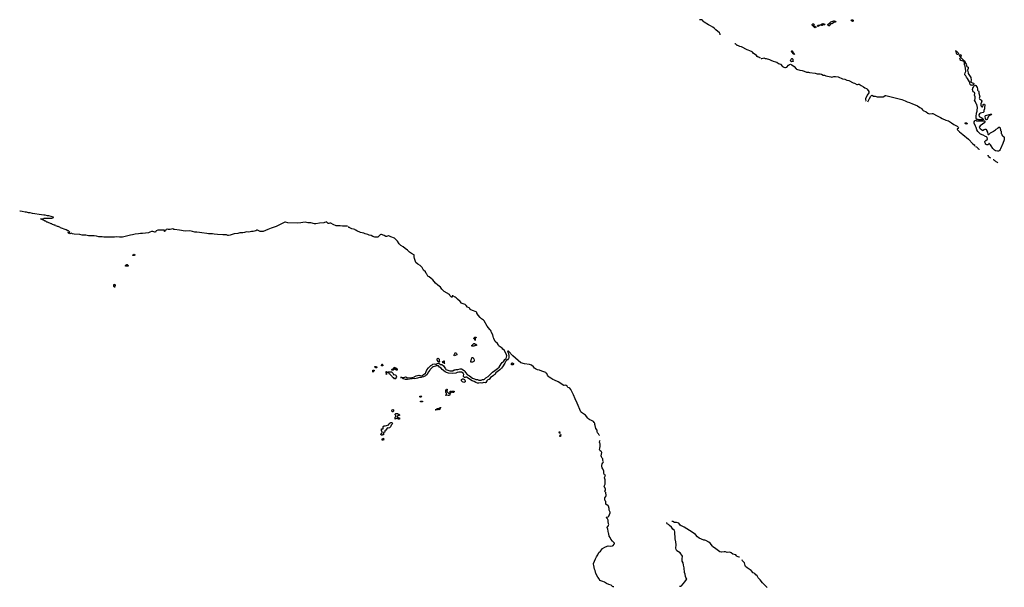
# Model space of a CAD drawing. Header units: inches. Extents: x 2547364 to 2752884, y 552026 to 708734.
# Tile 36 of 85: x 2629990 to 2661774, y 604941 to 623264. Entities that reach past the tile are written whole.
import ezdxf

# ---------------------------------------------------------------- set-up
doc = ezdxf.new("R2010")
doc.units = ezdxf.units.IN
doc.header["$MEASUREMENT"] = 0
for name, color, linetype in [('C6621', 7, 'Continuous'), ('C6631', 7, 'Continuous'), ('C6640', 7, 'Continuous'), ('C6641', 7, 'Continuous'), ('C6650', 7, 'Continuous'), ('C6651', 7, 'Continuous'), ('C6652', 7, 'Continuous'), ('C6661', 7, 'Continuous'), ('C6662', 7, 'Continuous')]:
    doc.layers.add(name, color=color, linetype=linetype)

msp = doc.modelspace()

# ---------------------------------------------------------------- linework, layer by layer
at = {"layer": 'C6621', "color": 6}
msp.add_line((2630000, 617079), (2629990, 617079), dxfattribs=at)
at = {"layer": 'C6631', "color": 6}
msp.add_lwpolyline([(2640000, 616696), (2639970, 616685), (2639946, 616686), (2639932, 616692), (2639910, 616730), (2639896, 616736), (2639868, 616732), (2639830, 616713), (2639810, 616709), (2639670, 616701), (2639553, 616670), (2639530, 616669), (2639509, 616670), (2639390, 616702), (2639290, 616707), (2639210, 616723), (2639130, 616719), (2639070, 616706), (2638950, 616693), (2638647, 616707), (2638570, 616726), (2638554, 616726), (2638441, 616679), (2638268, 616590), (2638105, 616535), (2638004, 616490), (2637850, 616430), (2637810, 616425), (2637750, 616427), (2637730, 616435), (2637690, 616464), (2637670, 616469), (2637650, 616468), (2637610, 616449), (2637530, 616423), (2637470, 616422), (2637390, 616408), (2637310, 616411), (2637250, 616396), (2637190, 616388), (2637091, 616389), (2637030, 616367), (2636910, 616348), (2636788, 616312), (2636730, 616301), (2636710, 616302), (2636670, 616320), (2636650, 616322), (2636550, 616321), (2636370, 616327), (2636270, 616336), (2636210, 616349), (2636090, 616351), (2636030, 616365), (2635870, 616388), (2635790, 616394), (2635710, 616409), (2635639, 616410), (2635570, 616425), (2635530, 616441), (2635470, 616449), (2635330, 616436), (2635150, 616468), (2634986, 616486), (2634970, 616490), (2634930, 616515), (2634844, 616496), (2634827, 616487), (2634790, 616486), (2634770, 616502), (2634734, 616494), (2634722, 616490), (2634706, 616474), (2634678, 616462), (2634674, 616430), (2634670, 616429), (2634666, 616430), (2634662, 616462), (2634650, 616466), (2634450, 616469), (2634391, 616450), (2634371, 616410), (2634350, 616402), (2634290, 616428), (2634276, 616424), (2634250, 616425), (2634192, 616410), (2634150, 616382), (2633950, 616365), (2633890, 616365), (2633830, 616352), (2633717, 616343), (2633630, 616315), (2633570, 616308), (2633310, 616249), (2633210, 616242), (2633130, 616251), (2633050, 616246), (2632710, 616245), (2632650, 616256), (2632550, 616259), (2632470, 616279), (2632390, 616290), (2632250, 616287), (2632210, 616291), (2632130, 616310), (2632010, 616311), (2631930, 616328), (2631750, 616340), (2631692, 616352), (2631650, 616369), (2631630, 616365), (2631610, 616354), (2631590, 616357), (2631569, 616370), (2631563, 616383), (2631549, 616390), (2631606, 616410), (2631568, 616448), (2631546, 616450), (2631490, 616482), (2631310, 616549), (2631290, 616562), (2631254, 616574), (2631230, 616589), (2631210, 616589), (2631190, 616602), (2631150, 616615), (2631130, 616629), (2631110, 616629), (2631085, 616645), (2631050, 616655), (2631030, 616669), (2631010, 616669), (2630889, 616729), (2630866, 616730), (2630848, 616748), (2630826, 616750), (2630807, 616767), (2630786, 616770), (2630782, 616782), (2630746, 616790), (2630742, 616802), (2630706, 616810), (2630702, 616822), (2630670, 616826), (2630666, 616830), (2630670, 616834), (2630750, 616834), (2630762, 616838), (2630770, 616854), (2631030, 616854), (2631042, 616858), (2631050, 616874), (2631082, 616878), (2631086, 616890), (2630928, 616928), (2630890, 616929), (2630810, 616949), (2630769, 616949), (2630690, 616969), (2630406, 617010), (2630330, 617029), (2630270, 617034), (2630210, 617049), (2630166, 617050), (2630070, 617075), (2630000, 617079)], dxfattribs=at)
for points in [[(2633690, 615648), (2633646, 615650), (2633646, 615670), (2633662, 615678), (2633670, 615694), (2633690, 615694), (2633698, 615678), (2633714, 615670), (2633698, 615662)], [(2633423, 615303), (2633406, 615310), (2633406, 615330), (2633426, 615350), (2633450, 615362), (2633460, 615360), (2633490, 615334), (2633490, 615309)], [(2633054, 614714), (2633066, 614714), (2633073, 614707), (2633074, 614670), (2633058, 614662), (2633054, 614650), (2633058, 614638), (2633070, 614634), (2633070, 614626), (2633050, 614626), (2633042, 614642), (2633026, 614650), (2633028, 614712), (2633042, 614718), (2633050, 614732)]]:
    msp.add_lwpolyline(points, close=True, dxfattribs=at)
at = {"layer": 'C6640', "color": 6}
for points in [[(2641788, 610000), (2641774, 609990), (2641772, 609950), (2641738, 609942), (2641733, 609927), (2641730, 609866), (2641698, 609862), (2641690, 609848), (2641668, 609848), (2641662, 609862), (2641649, 609869), (2641650, 609894), (2641662, 609898), (2641666, 609910), (2641689, 609931), (2641689, 609950), (2641673, 610000)], [(2648710, 609846), (2648697, 609857), (2648675, 609895), (2648644, 609930), (2648632, 609970), (2648629, 610000)], [(2649190, 606371), (2649165, 606385), (2649144, 606404), (2649130, 606430), (2649076, 606490), (2649047, 606547), (2649014, 606590), (2649004, 606664), (2648993, 606690), (2648974, 606814), (2648959, 606870), (2648970, 606905), (2648983, 606917), (2648997, 606943), (2649003, 606970), (2649001, 606990), (2648983, 607070), (2648984, 607110), (2648979, 607130), (2648969, 607149), (2648950, 607161), (2648926, 607190), (2648935, 607210), (2648990, 607221), (2649010, 607239), (2649055, 607350), (2649052, 607370), (2649022, 607430), (2649018, 607490), (2648996, 607556), (2648990, 607570), (2648913, 607630), (2648907, 607707), (2648892, 607732), (2648882, 607770), (2648879, 607830), (2648912, 607868), (2648920, 607910), (2648910, 608004), (2648882, 608030), (2648869, 608050), (2648898, 608082), (2648905, 608110), (2648862, 608210), (2648863, 608230), (2648885, 608275), (2648891, 608311), (2648885, 608410), (2648870, 608470), (2648872, 608490), (2648892, 608530), (2648897, 608550), (2648870, 608569), (2648855, 608595), (2648849, 608610), (2648850, 608670), (2648845, 608690), (2648809, 608770), (2648790, 608799), (2648781, 608830), (2648779, 608870), (2648790, 608930), (2648816, 608964), (2648829, 608970), (2648837, 608990), (2648809, 609030), (2648818, 609090), (2648790, 609110), (2648768, 609150), (2648764, 609190), (2648781, 609290), (2648776, 609310), (2648764, 609324), (2648730, 609350), (2648716, 609370), (2648710, 609390), (2648713, 609430), (2648727, 609490), (2648725, 609570), (2648715, 609595), (2648710, 609630), (2648719, 609670), (2648731, 609689)], [(2649167, 604953), (2649150, 604952), (2649130, 604963), (2649120, 604980), (2649087, 605007), (2649004, 605030), (2648930, 605065), (2648864, 605104), (2648810, 605126), (2648745, 605145), (2648722, 605162), (2648700, 605210), (2648654, 605270), (2648584, 605390), (2648568, 605488), (2648550, 605530), (2648527, 605647), (2648511, 605690), (2648510, 605710), (2648582, 605858), (2648610, 605930), (2648650, 605990), (2648690, 606070), (2648735, 606110), (2648808, 606192), (2648879, 606241), (2648950, 606270), (2648990, 606277), (2649070, 606274), (2649130, 606282), (2649150, 606290), (2649184, 606330), (2649194, 606354), (2649192, 606368)]]:
    msp.add_lwpolyline(points, dxfattribs=at)
for points in [[(2647430, 609906), (2647422, 609922), (2647406, 609930), (2647410, 609974), (2647418, 609938), (2647430, 609934)], [(2641690, 609688), (2641686, 609730), (2641690, 609734), (2641722, 609738), (2641726, 609750), (2641732, 609752), (2641734, 609730), (2641742, 609710), (2641730, 609688)], [(2647430, 609806), (2647428, 609810), (2647430, 609834), (2647442, 609838), (2647446, 609870), (2647450, 609874), (2647454, 609870), (2647450, 609806)]]:
    msp.add_lwpolyline(points, close=True, dxfattribs=at)
at = {"layer": 'C6641', "color": 6}
for points in [[(2640576, 616604), (2640510, 616600), (2640410, 616601), (2640330, 616607), (2640246, 616606), (2640210, 616614), (2640110, 616656), (2640030, 616701), (2640010, 616700), (2640000, 616696)], [(2648629, 610000), (2648628, 610010), (2648590, 610070), (2648566, 610166), (2648554, 610194), (2648553, 610233), (2648545, 610250), (2648530, 610262), (2648510, 610290), (2648470, 610311), (2648449, 610329), (2648390, 610350), (2648358, 610370), (2648330, 610397), (2648259, 610499), (2648130, 610581), (2648103, 610610), (2647987, 610887), (2647918, 611030), (2647868, 611150), (2647830, 611218), (2647785, 611325), (2647750, 611370), (2647730, 611381), (2647689, 611390), (2647673, 611410), (2647665, 611430), (2647630, 611458), (2647610, 611464), (2647570, 611455), (2647550, 611458), (2647373, 611573), (2647252, 611632), (2647202, 611650), (2647133, 611690), (2647078, 611730), (2647059, 611750), (2647030, 611790), (2647003, 611843), (2646990, 611859), (2646970, 611873), (2646850, 611914), (2646772, 611952), (2646710, 611962), (2646644, 611990), (2646613, 612010), (2646574, 612054), (2646510, 612108), (2646484, 612124), (2646450, 612136), (2646290, 612151), (2646170, 612191), (2645910, 612413), (2645770, 612568), (2645750, 612569), (2645733, 612550), (2645768, 612490), (2645779, 612410), (2645780, 612350), (2645770, 612330), (2645735, 612285), (2645702, 612258), (2645684, 612236), (2645650, 612173), (2645570, 612061), (2645544, 612016), (2645490, 611963), (2645441, 611930), (2645406, 611894), (2645360, 611860), (2645351, 611850), (2645347, 611833), (2645328, 611812), (2645291, 611790), (2645270, 611770), (2645191, 611710), (2645150, 611653), (2645130, 611649), (2645104, 611636), (2645071, 611610), (2645047, 611570), (2645045, 611555), (2645030, 611546), (2644970, 611552), (2644910, 611536), (2644850, 611538), (2644810, 611530), (2644770, 611529), (2644710, 611552), (2644664, 611584), (2644594, 611610), (2644410, 611724), (2644390, 611723), (2644370, 611709), (2644349, 611709), (2644313, 611750), (2644313, 611770), (2644325, 611810), (2644310, 611849), (2644250, 611889), (2644190, 611889), (2644170, 611881), (2644110, 611873), (2644070, 611852), (2643950, 611845), (2643830, 611856), (2643770, 611876), (2643722, 611902), (2643630, 611973), (2643593, 612013), (2643547, 612047), (2643509, 612089), (2643430, 612089), (2643410, 612084), (2643341, 612059), (2643302, 612038), (2643244, 611976), (2643227, 611950), (2643175, 611890), (2643153, 611827), (2643141, 611810), (2643099, 611781), (2643090, 611770), (2643030, 611739), (2642975, 611725), (2642950, 611713), (2642891, 611709), (2642834, 611690), (2642790, 611681), (2642730, 611676), (2642681, 611679), (2642649, 611669), (2642510, 611649), (2642449, 611649), (2642390, 611669), (2642370, 611669), (2642362, 611682), (2642340, 611700), (2642310, 611709), (2642286, 611710), (2642308, 611712), (2642330, 611722), (2642390, 611718), (2642450, 611734), (2642470, 611731), (2642473, 611713), (2642487, 611713), (2642503, 611703), (2642650, 611711), (2642688, 611730), (2642730, 611738), (2642748, 611750), (2642790, 611766), (2642870, 611791), (2642890, 611791), (2642970, 611771), (2643009, 611791), (2643030, 611811), (2643089, 611850), (2643101, 611870), (2643109, 611911), (2643134, 611966), (2643189, 612030), (2643260, 612100), (2643301, 612119), (2643330, 612146), (2643370, 612151), (2643410, 612141), (2643430, 612146), (2643469, 612171), (2643499, 612179), (2643516, 612176), (2643570, 612135), (2643612, 612130), (2643671, 612091), (2643732, 611992), (2643750, 611977), (2643870, 611934), (2643970, 611931), (2644010, 611959), (2644050, 611964), (2644085, 611975), (2644130, 611975), (2644210, 611990), (2644250, 611990), (2644270, 611985), (2644350, 611930), (2644365, 611910), (2644373, 611890), (2644444, 611804), (2644467, 611787), (2644510, 611768), (2644610, 611697), (2644670, 611670), (2644690, 611655), (2644710, 611650), (2644770, 611650), (2644810, 611633), (2644830, 611630), (2644890, 611631), (2644930, 611648), (2644970, 611650), (2644990, 611660), (2645038, 611702), (2645115, 611745), (2645150, 611774), (2645250, 611890), (2645330, 611936), (2645417, 612003), (2645465, 612050), (2645530, 612150), (2645565, 612195), (2645615, 612245), (2645648, 612292), (2645689, 612331), (2645705, 612370), (2645710, 612410), (2645708, 612450), (2645699, 612479), (2645633, 612593), (2645587, 612627), (2645561, 612661), (2645466, 612726), (2645450, 612747), (2645439, 612779), (2645416, 612816), (2645341, 612881), (2645293, 612970), (2645290, 612995), (2645274, 613034), (2645263, 613090), (2645215, 613170), (2645209, 613210), (2645190, 613237), (2645162, 613262), (2645076, 613376), (2644980, 613540), (2644962, 613562), (2644899, 613610), (2644850, 613654), (2644786, 613726), (2644750, 613790), (2644749, 613809), (2644741, 613821), (2644730, 613830), (2644690, 613842), (2644644, 613864), (2644550, 613897), (2644535, 613910), (2644518, 613938), (2644498, 613958), (2644444, 613984), (2644401, 614041), (2644370, 614068), (2644343, 614083), (2644270, 614099), (2644251, 614110), (2644210, 614167), (2644120, 614240), (2644090, 614270), (2644076, 614290), (2644049, 614310), (2643970, 614348), (2643954, 614346), (2643951, 614309), (2643930, 614309), (2643923, 614323), (2643909, 614330), (2643870, 614366), (2643868, 614390), (2643691, 614491), (2643614, 614570), (2643570, 614630), (2643484, 614690), (2643410, 614764), (2643330, 614866), (2643269, 614909), (2643210, 614965), (2643170, 614990), (2643132, 615050), (2643112, 615072), (2643085, 615125), (2643030, 615183), (2642983, 615263), (2642913, 615333), (2642845, 615370), (2642780, 615430), (2642751, 615490), (2642731, 615551), (2642725, 615610), (2642729, 615670), (2642674, 615694), (2642570, 615759), (2642509, 615829), (2642430, 615873), (2642370, 615930), (2642290, 615970), (2642236, 616030), (2642190, 616110), (2642094, 616214), (2641969, 616250), (2641910, 616283), (2641890, 616284), (2641831, 616269), (2641810, 616269), (2641758, 616298), (2641670, 616331), (2641650, 616330), (2641623, 616317), (2641570, 616260), (2641550, 616246), (2641510, 616239), (2641450, 616249), (2641390, 616270), (2641335, 616295), (2641270, 616310), (2641229, 616329), (2641146, 616350), (2641095, 616375), (2640990, 616392), (2640870, 616450), (2640846, 616466), (2640829, 616470), (2640806, 616486), (2640762, 616502), (2640710, 616513), (2640630, 616558), (2640602, 616590)], [(2641673, 610000), (2641669, 610011), (2641666, 610050), (2641670, 610054), (2641710, 610054), (2641722, 610058), (2641726, 610070), (2641726, 610130), (2641742, 610138), (2641750, 610151), (2641790, 610151), (2641906, 610190), (2641909, 610211), (2641916, 610224), (2641950, 610251), (2641970, 610258), (2641990, 610258), (2642012, 610250), (2642022, 610230), (2642012, 610210), (2641983, 610177), (2641960, 610120), (2641930, 610089), (2641890, 610082), (2641870, 610089), (2641850, 610082), (2641807, 610013), (2641788, 610000)]]:
    msp.add_lwpolyline(points, dxfattribs=at)
for points in [[(2644670, 612726), (2644586, 612730), (2644590, 612754), (2644602, 612758), (2644606, 612770), (2644622, 612778), (2644626, 612790), (2644650, 612814), (2644670, 612814), (2644690, 612794), (2644714, 612790), (2644733, 612767), (2644732, 612748), (2644678, 612742)], [(2644690, 612906), (2644682, 612942), (2644670, 612946), (2644662, 612962), (2644650, 612966), (2644650, 612974), (2644662, 612978), (2644670, 613012), (2644730, 613014), (2644730, 613006), (2644718, 613002), (2644714, 612990), (2644698, 612982), (2644694, 612970), (2644694, 612910)], [(2644010, 612409), (2644009, 612430), (2644019, 612441), (2644037, 612490), (2644050, 612511), (2644070, 612516), (2644078, 612498), (2644090, 612490), (2644099, 612470), (2644101, 612450), (2644072, 612430), (2644051, 612429)], [(2643530, 612208), (2643522, 612222), (2643488, 612230), (2643482, 612262), (2643469, 612269), (2643470, 612314), (2643490, 612334), (2643510, 612332), (2643534, 612310), (2643534, 612250), (2643538, 612238), (2643552, 612230), (2643538, 612222)], [(2643690, 612166), (2643682, 612182), (2643650, 612188), (2643646, 612206), (2643634, 612206), (2643628, 612212), (2643642, 612218), (2643650, 612232), (2643682, 612238), (2643686, 612250), (2643692, 612252), (2643693, 612193), (2643698, 612178), (2643714, 612170), (2643710, 612166)], [(2644610, 612209), (2644548, 612210), (2644549, 612250), (2644569, 612271), (2644569, 612289), (2644579, 612310), (2644590, 612354), (2644602, 612358), (2644610, 612371), (2644614, 612354), (2644632, 612350), (2644633, 612333), (2644650, 612314), (2644656, 612270), (2644656, 612250), (2644647, 612233)], [(2645910, 612128), (2645868, 612128), (2645866, 612170), (2645882, 612178), (2645886, 612190), (2645894, 612190), (2645898, 612178), (2645932, 612170), (2645934, 612150)], [(2641390, 611888), (2641386, 611890), (2641389, 611950), (2641430, 611952), (2641430, 611926), (2641418, 611922), (2641414, 611910), (2641398, 611902)], [(2641490, 612028), (2641458, 612050), (2641450, 612072), (2641490, 612071), (2641513, 612053), (2641531, 612051), (2641530, 612046), (2641518, 612042), (2641510, 612028)], [(2641710, 612086), (2641668, 612090), (2641668, 612112), (2641682, 612118), (2641690, 612154), (2641694, 612150), (2641698, 612118), (2641712, 612110)], [(2641830, 611806), (2641822, 611822), (2641806, 611830), (2641822, 611838), (2641826, 611850), (2641822, 611882), (2641810, 611886), (2641808, 611892), (2641822, 611898), (2641830, 611912), (2641838, 611898), (2641854, 611890), (2641854, 611870), (2641838, 611862), (2641834, 611850), (2641834, 611810)], [(2642070, 611802), (2642090, 611812), (2642110, 611802), (2642130, 611785), (2642150, 611750), (2642151, 611730), (2642137, 611710), (2642130, 611686), (2642124, 611676), (2642110, 611669), (2642089, 611670), (2642070, 611706), (2642048, 611708), (2642021, 611721), (2642009, 611750), (2641970, 611788), (2641955, 611795), (2641950, 611806), (2641916, 611836), (2641902, 611862), (2641887, 611867), (2641887, 611893), (2641992, 611892), (2642014, 611870), (2642025, 611865), (2642042, 611842), (2642054, 611810)], [(2642170, 611948), (2642146, 611950), (2642142, 611962), (2642130, 611966), (2642122, 611982), (2642110, 611986), (2642078, 611982), (2642074, 611970), (2642058, 611962), (2642050, 611946), (2642007, 611947), (2642006, 611970), (2642022, 611978), (2642029, 611991), (2642062, 611998), (2642068, 612012), (2642069, 612030), (2642087, 612033), (2642091, 612051), (2642094, 612050), (2642098, 612038), (2642131, 612031), (2642134, 612014), (2642150, 612012), (2642154, 611994), (2642171, 611991), (2642174, 611970)], [(2644330, 611557), (2644289, 611570), (2644254, 611610), (2644249, 611630), (2644255, 611650), (2644289, 611671), (2644310, 611671), (2644325, 611665), (2644345, 611645), (2644366, 611610), (2644371, 611590), (2644370, 611569)], [(2643830, 611211), (2643868, 611212), (2643882, 611218), (2643887, 611233), (2643890, 611274), (2643910, 611274), (2643918, 611258), (2643930, 611254), (2643942, 611258), (2643949, 611271), (2644012, 611270), (2644010, 611246), (2643992, 611228), (2643970, 611228), (2643962, 611242), (2643950, 611246), (2643918, 611242), (2643914, 611230), (2643898, 611222), (2643894, 611210), (2643878, 611202), (2643872, 611150), (2643864, 611136), (2643850, 611129), (2643826, 611130), (2643770, 611146), (2643758, 611142), (2643754, 611130), (2643748, 611130), (2643746, 611150), (2643762, 611158), (2643768, 611172), (2643769, 611190), (2643768, 611210), (2643748, 611232), (2643748, 611308), (2643750, 611314), (2643762, 611318), (2643770, 611332), (2643790, 611334), (2643794, 611330), (2643794, 611310), (2643778, 611302), (2643774, 611270), (2643790, 611254), (2643798, 611238)], [(2642930, 611068), (2642922, 611082), (2642908, 611090), (2642910, 611114), (2642971, 611111), (2642970, 611106), (2642958, 611102), (2642954, 611090), (2642934, 611086)], [(2642930, 610926), (2642926, 610950), (2642930, 610954), (2642992, 610952), (2642994, 610930), (2642990, 610926)], [(2642030, 610602), (2642010, 610610), (2642003, 610650), (2642010, 610671), (2642050, 610678), (2642062, 610670), (2642061, 610630), (2642050, 610606)], [(2643530, 610668), (2643522, 610682), (2643510, 610686), (2643478, 610682), (2643470, 610668), (2643410, 610666), (2643406, 610670), (2643410, 610674), (2643442, 610678), (2643446, 610690), (2643462, 610698), (2643470, 610714), (2643530, 610714), (2643542, 610718), (2643547, 610733), (2643562, 610738), (2643570, 610754), (2643574, 610750), (2643572, 610730), (2643558, 610722), (2643550, 610686), (2643538, 610682)], [(2642250, 610366), (2642210, 610368), (2642206, 610386), (2642188, 610388), (2642152, 610388), (2642109, 610369), (2642109, 610431), (2642127, 610453), (2642128, 610490), (2642115, 610510), (2642115, 610530), (2642129, 610551), (2642177, 610557), (2642192, 610552), (2642210, 610534), (2642233, 610533), (2642238, 610518), (2642253, 610513), (2642254, 610490), (2642250, 610486), (2642210, 610486), (2642198, 610482), (2642193, 610467), (2642178, 610462), (2642174, 610450), (2642178, 610438), (2642193, 610433), (2642198, 610418), (2642253, 610413)]]:
    msp.add_lwpolyline(points, close=True, dxfattribs=at)
at = {"layer": 'C6650', "color": 6}
for points in [[(2651290, 604981), (2651330, 604973), (2651350, 604986), (2651410, 605055), (2651457, 605123), (2651513, 605190), (2651521, 605210), (2651515, 605230), (2651496, 605256), (2651481, 605290), (2651468, 605370), (2651455, 605415), (2651443, 605570), (2651417, 605657), (2651403, 605730), (2651380, 605790), (2651375, 605885), (2651387, 605930), (2651387, 605950), (2651310, 606050), (2651204, 606124), (2651183, 606163), (2651176, 606210), (2651180, 606310), (2651172, 606410), (2651150, 606510), (2651136, 606730), (2651126, 606770), (2651076, 606816), (2651030, 606878), (2650970, 606937), (2650930, 606968), (2650889, 606989), (2650881, 607010), (2650883, 607030)], [(2653230, 605910), (2653210, 605912), (2653155, 605935), (2653133, 605953), (2653107, 605987), (2653050, 606000), (2653010, 606016), (2652956, 606056), (2652930, 606068), (2652890, 606073), (2652830, 606062), (2652770, 606083), (2652730, 606088), (2652650, 606072), (2652630, 606073), (2652590, 606090), (2652418, 606218), (2652370, 606250), (2652350, 606270), (2652283, 606363), (2652238, 606398), (2652137, 606457), (2652110, 606464), (2652070, 606466), (2651927, 606530), (2651874, 606570), (2651801, 606641), (2651700, 606720), (2651440, 606880), (2651370, 606910), (2651338, 606930), (2651314, 606950), (2651271, 607011), (2651190, 607030), (2651130, 607035), (2651070, 607066), (2651041, 607070)], [(2654114, 604930), (2653970, 605090), (2653898, 605178), (2653830, 605248), (2653793, 605313), (2653750, 605344), (2653722, 605382), (2653670, 605410), (2653600, 605480), (2653468, 605570), (2653423, 605610), (2653405, 605650), (2653388, 605728), (2653321, 605801), (2653308, 605832)]]:
    msp.add_lwpolyline(points, dxfattribs=at)
at = {"layer": 'C6651', "color": 6}
msp.add_lwpolyline([(2659959, 620000), (2659976, 619996), (2660000, 619980)], dxfattribs=at)
at = {"layer": 'C6652', "color": 6}
for points in [[(2652607, 622770), (2652600, 622800), (2652575, 622835), (2652457, 622937), (2652412, 622990), (2652370, 623025), (2652292, 623070), (2652220, 623100), (2652084, 623184), (2652064, 623204), (2652030, 623249), (2652010, 623261), (2651950, 623256), (2651930, 623264)], [(2653909, 622010), (2653890, 622035), (2653850, 622054), (2653830, 622050), (2653797, 622077), (2653770, 622106), (2653670, 622183), (2653650, 622214), (2653630, 622231), (2653557, 622257), (2653510, 622283), (2653470, 622296), (2653290, 622385), (2653239, 622399), (2653170, 622429), (2653150, 622430), (2653100, 622480), (2653088, 622488), (2653070, 622489)], [(2653930, 622006), (2653950, 622007), (2653990, 622027), (2654010, 622028), (2654050, 622014), (2654090, 622009), (2654190, 621976), (2654232, 621952), (2654310, 621921), (2654390, 621906), (2654430, 621890), (2654490, 621853), (2654550, 621827), (2654618, 621758), (2654656, 621736), (2654690, 621724), (2654710, 621719), (2654750, 621736), (2654809, 621791), (2654845, 621815), (2654870, 621824), (2654890, 621820), (2654910, 621810), (2654991, 621751), (2655050, 621681), (2655070, 621670), (2655170, 621637), (2655250, 621625), (2655310, 621600), (2655390, 621575), (2655450, 621569), (2655490, 621556), (2655670, 621537), (2655730, 621512), (2655790, 621520), (2655830, 621517), (2655870, 621507), (2655930, 621477), (2655970, 621469), (2656014, 621454), (2656070, 621445), (2656170, 621415), (2656210, 621413), (2656270, 621429), (2656327, 621433), (2656410, 621419), (2656550, 621352), (2656621, 621341), (2656690, 621307), (2656750, 621298), (2656890, 621231), (2656935, 621215), (2657010, 621177), (2657030, 621172), (2657070, 621179), (2657090, 621178), (2657150, 621139), (2657230, 621100), (2657270, 621069), (2657330, 621042), (2657346, 621026), (2657396, 620950), (2657401, 620930), (2657398, 620902), (2657349, 620831), (2657293, 620710), (2657290, 620690), (2657309, 620649), (2657311, 620629)], [(2657370, 620610), (2657417, 620723), (2657470, 620800), (2657490, 620821), (2657510, 620830), (2657550, 620800), (2657570, 620793), (2657610, 620797), (2657670, 620777), (2657790, 620770), (2657870, 620770), (2657890, 620781), (2657925, 620815), (2657950, 620818), (2658470, 620693), (2658570, 620650), (2658634, 620614), (2658710, 620589), (2658806, 620546), (2658950, 620497), (2658970, 620488), (2659050, 620427), (2659090, 620410), (2659110, 620390), (2659129, 620349), (2659150, 620331), (2659250, 620290), (2659306, 620246), (2659350, 620230), (2659450, 620237), (2659470, 620235), (2659490, 620227), (2659590, 620174), (2659650, 620136), (2659710, 620110), (2659773, 620070), (2659890, 620017), (2659959, 620000)]]:
    msp.add_lwpolyline(points, dxfattribs=at)
for points in [[(2655670, 623005), (2655649, 623010), (2655623, 623030), (2655608, 623052), (2655608, 623068), (2655586, 623070), (2655575, 623110), (2655589, 623130), (2655610, 623131), (2655624, 623124), (2655631, 623110), (2655614, 623070), (2655662, 623050), (2655691, 623031), (2655690, 623009)], [(2655750, 623049), (2655746, 623050), (2655742, 623070), (2655765, 623090), (2655790, 623098), (2655811, 623091), (2655796, 623070)], [(2655890, 623076), (2655870, 623081), (2655846, 623110), (2655898, 623130), (2655930, 623136), (2655971, 623130), (2655978, 623110), (2655970, 623102), (2655950, 623102), (2655910, 623087)], [(2656130, 623064), (2656110, 623070), (2656077, 623090), (2656081, 623110), (2656142, 623158), (2656169, 623190), (2656209, 623210), (2656270, 623226), (2656285, 623225), (2656312, 623212), (2656334, 623210), (2656330, 623189), (2656290, 623189), (2656210, 623135), (2656170, 623129), (2656155, 623110), (2656147, 623073)], [(2656870, 623210), (2656838, 623230), (2656826, 623250), (2656850, 623261), (2656870, 623261), (2656890, 623251), (2656890, 623218)], [(2654990, 622139), (2654950, 622170), (2654944, 622184), (2654933, 622190), (2654910, 622219), (2654905, 622230), (2654910, 622258), (2654930, 622265), (2654962, 622202), (2654992, 622170), (2654997, 622150)], [(2654914, 621906), (2654889, 621909), (2654878, 621918), (2654870, 621932), (2654879, 621970), (2654890, 621994), (2654910, 622007), (2654930, 622010), (2654942, 622002), (2654948, 621990), (2654947, 621947), (2654960, 621920), (2654970, 621909)]]:
    msp.add_lwpolyline(points, close=True, dxfattribs=at)
at = {"layer": 'C6661', "color": 6}
for points in [[(2660000, 619980), (2660072, 619932), (2660140, 619880), (2660248, 619830), (2660287, 619790), (2660292, 619770), (2660285, 619755), (2660266, 619746), (2660254, 619746), (2660252, 619730), (2660266, 619710), (2660330, 619644), (2660430, 619555), (2660617, 619410), (2660758, 619258), (2660803, 619223), (2660819, 619190), (2660816, 619184)], [(2661075, 620000), (2661090, 619994), (2661130, 619994), (2661145, 619985), (2661151, 619970), (2661141, 619950), (2660999, 619841), (2660971, 619810), (2660965, 619790), (2660971, 619771), (2660991, 619751), (2661052, 619710), (2661070, 619692), (2661125, 619715), (2661152, 619732), (2661191, 619731), (2661193, 619713), (2661210, 619694), (2661212, 619670), (2661230, 619634), (2661242, 619570), (2661250, 619554), (2661270, 619562), (2661330, 619611), (2661409, 619651), (2661428, 619670), (2661489, 619711), (2661509, 619730), (2661582, 619778), (2661589, 619790), (2661631, 619790), (2661638, 619738), (2661654, 619730), (2661654, 619690), (2661658, 619678), (2661674, 619670), (2661674, 619590), (2661678, 619578), (2661694, 619570), (2661698, 619538), (2661710, 619534), (2661718, 619518), (2661730, 619514), (2661738, 619498), (2661754, 619490), (2661758, 619478), (2661774, 619470), (2661774, 619450), (2661770, 619386), (2661730, 619270), (2661651, 619090), (2661645, 619070), (2661623, 619037), (2661610, 619027), (2661590, 619016), (2661550, 619020), (2661490, 619032), (2661454, 619050), (2661410, 619090), (2661405, 619105), (2661350, 619188), (2661329, 619229), (2661290, 619266), (2661278, 619262), (2661274, 619250), (2661247, 619227), (2661212, 619228), (2661168, 619250), (2661167, 619267), (2661146, 619310), (2661147, 619327), (2661178, 619362), (2661226, 619394), (2661229, 619411), (2661219, 619459), (2661203, 619483), (2661170, 619492), (2661090, 619536), (2661010, 619570), (2660923, 619650), (2660892, 619710), (2660868, 619788), (2660850, 619810), (2660840, 619830), (2660804, 619924), (2660799, 619950), (2660804, 619970), (2660822, 620000)], [(2660958, 619062), (2660959, 619070), (2660950, 619083), (2660944, 619084), (2660928, 619110), (2660900, 619140), (2660890, 619148), (2660850, 619156)], [(2661331, 618789), (2661325, 618805), (2661310, 618815), (2661290, 618811), (2661282, 618822), (2661276, 618850), (2661265, 618865), (2661250, 618870), (2661230, 618869)], [(2661568, 618630), (2661554, 618654), (2661530, 618667), (2661510, 618671), (2661505, 618685), (2661490, 618701), (2661467, 618707), (2661435, 618735), (2661410, 618736)]]:
    msp.add_lwpolyline(points, dxfattribs=at)
msp.add_lwpolyline([(2660550, 619896), (2660522, 619902), (2660509, 619910), (2660509, 619930), (2660530, 619936), (2660550, 619936), (2660565, 619930), (2660575, 619910), (2660570, 619902)], close=True, dxfattribs=at)
at = {"layer": 'C6662', "color": 6}
for points in [[(2660270, 622137), (2660250, 622141), (2660242, 622150), (2660230, 622170), (2660223, 622237), (2660227, 622247), (2660210, 622249), (2660208, 622272), (2660213, 622267), (2660213, 622253), (2660230, 622251), (2660235, 622235), (2660250, 622231), (2660288, 622190), (2660294, 622170), (2660290, 622149)], [(2660370, 622079), (2660350, 622081), (2660330, 622110), (2660335, 622130), (2660350, 622139), (2660370, 622133), (2660383, 622110), (2660379, 622090)], [(2660730, 621142), (2660710, 621145), (2660690, 621152), (2660672, 621170), (2660662, 621210), (2660665, 621245), (2660650, 621257), (2660588, 621368), (2660549, 621410), (2660529, 621449), (2660502, 621482), (2660500, 621510), (2660510, 621551), (2660530, 621590), (2660532, 621610), (2660506, 621766), (2660489, 621810), (2660489, 621870), (2660473, 621890), (2660467, 621910), (2660450, 621927), (2660410, 621932), (2660370, 621950), (2660350, 621981), (2660343, 622010), (2660350, 622038), (2660358, 622042), (2660370, 622046), (2660460, 621960), (2660503, 621930), (2660513, 621907), (2660522, 621862), (2660547, 621830), (2660554, 621810), (2660551, 621770), (2660568, 621748), (2660611, 621731), (2660611, 621690), (2660591, 621630), (2660602, 621550), (2660610, 621526), (2660693, 621393), (2660708, 621310), (2660691, 621270), (2660692, 621252), (2660710, 621247), (2660736, 621230), (2660776, 621216), (2660788, 621208), (2660791, 621190), (2660783, 621170), (2660765, 621155), (2660750, 621149)], [(2661050, 620452), (2661070, 620452), (2661089, 620490), (2661094, 620526), (2661110, 620541), (2661130, 620538), (2661147, 620510), (2661143, 620470), (2661134, 620450), (2661134, 620386), (2661113, 620330), (2661108, 620290), (2661090, 620270), (2661010, 620250), (2660971, 620230), (2660951, 620190), (2660964, 620144), (2660982, 620130), (2661031, 620111), (2661064, 620084), (2661078, 620058), (2661094, 620050), (2661094, 620030), (2661090, 620026), (2661010, 620026), (2660990, 620035), (2660950, 620035), (2660930, 620042), (2660903, 620043), (2660877, 620057), (2660865, 620085), (2660867, 620170), (2660880, 620210), (2660881, 620250), (2660894, 620306), (2660895, 620350), (2660909, 620410), (2660909, 620430), (2660882, 620522), (2660865, 620550), (2660848, 620610), (2660816, 620670), (2660828, 620712), (2660830, 620770), (2660813, 620830), (2660813, 620847), (2660825, 620870), (2660827, 620890), (2660810, 620910), (2660774, 620934), (2660747, 621010), (2660754, 621050), (2660780, 621090), (2660809, 621151), (2660830, 621153), (2660850, 621137), (2660902, 621070), (2660911, 621030), (2660911, 620991), (2660930, 620972), (2660945, 620965), (2660951, 620951), (2660947, 620933), (2660948, 620890), (2660981, 620770), (2660965, 620730), (2660975, 620710), (2661007, 620687), (2661027, 620667), (2661044, 620630), (2661039, 620601), (2661011, 620550), (2661012, 620510), (2661032, 620470)], [(2661175, 620035), (2661162, 620050), (2661162, 620090), (2661153, 620130), (2661155, 620150), (2661169, 620170), (2661326, 620210), (2661354, 620214), (2661371, 620211), (2661358, 620202), (2661351, 620190), (2661319, 620181), (2661274, 620146), (2661256, 620124), (2661230, 620070), (2661210, 620047), (2661190, 620036)]]:
    msp.add_lwpolyline(points, close=True, dxfattribs=at)
msp.add_lwpolyline([(2660822, 620000), (2660830, 620012), (2660850, 620018), (2660890, 620002), (2661070, 620002), (2661075, 620000)], dxfattribs=at)

doc.saveas('drawing.dxf')
